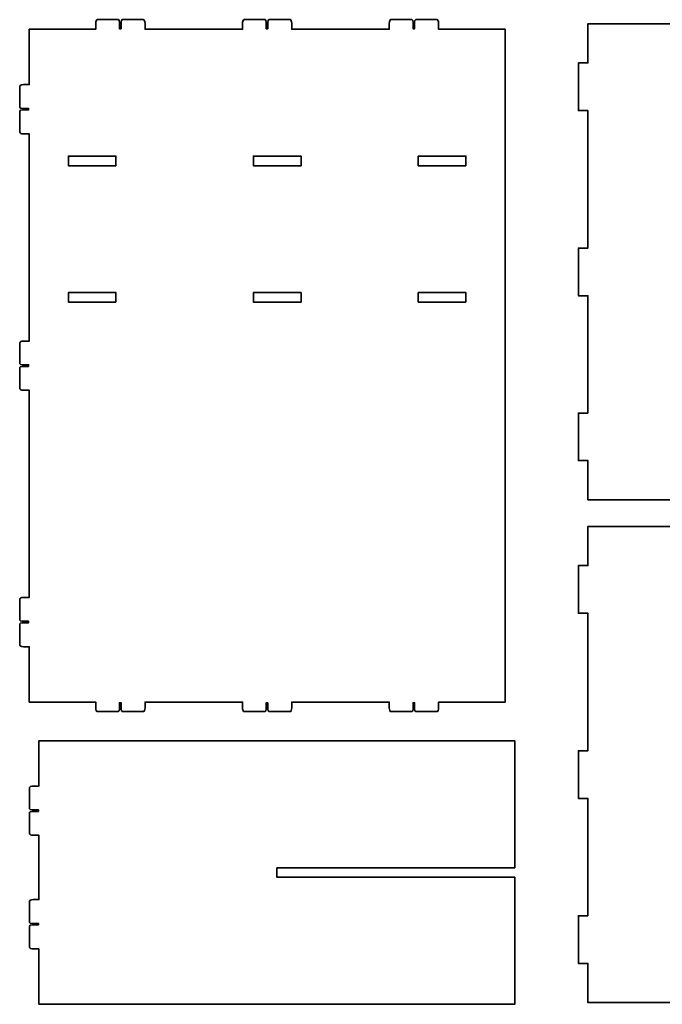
# Model space of a CAD drawing. Header units: inches. Extents: x -34.1 to 34.9, y -29.1 to 30.6.
# Tile 29 of 42: x -4.9 to 3.1, y -6.6 to 5.6. Entities that reach past the tile are written whole.
import ezdxf

# ---------------------------------------------------------------- set-up
doc = ezdxf.new("R2010")
doc.units = ezdxf.units.IN
doc.header["$MEASUREMENT"] = 0
doc.layers.add('Layer 1', color=7, linetype='Continuous')

msp = doc.modelspace()

# ---------------------------------------------------------------- linework, layer by layer
at = {"layer": 'Layer 1', "color": 242, "lineweight": 35}
for points, knots in [([(-3.66, 5.569), (-3.66, 5.585), (-3.666, 5.599), (-3.673, 5.599), (-3.673, 5.599), (-3.934, 5.599), (-3.934, 5.599), (-3.945, 5.599), (-3.955, 5.578), (-3.955, 5.552), (-3.955, 5.552), (-3.955, 5.487), (-3.955, 5.487), (-3.955, 5.487), (-3.955, 5.481), (-3.955, 5.481), (-3.955, 5.481), (-4.78, 5.481), (-4.78, 5.481), (-4.78, 5.481), (-4.78, 4.793), (-4.78, 4.793), (-4.78, 4.793), (-4.787, 4.793), (-4.787, 4.793), (-4.787, 4.793), (-4.852, 4.793), (-4.852, 4.793), (-4.878, 4.793), (-4.898, 4.784), (-4.898, 4.773), (-4.898, 4.773), (-4.898, 4.512), (-4.898, 4.512), (-4.898, 4.504), (-4.885, 4.499), (-4.869, 4.499), (-4.869, 4.499), (-4.787, 4.499), (-4.787, 4.499), (-4.787, 4.499), (-4.787, 4.479), (-4.787, 4.479), (-4.787, 4.479), (-4.869, 4.479), (-4.869, 4.479), (-4.885, 4.479), (-4.898, 4.473), (-4.898, 4.466), (-4.898, 4.466), (-4.898, 4.203), (-4.898, 4.203), (-4.898, 4.191), (-4.878, 4.182), (-4.852, 4.182), (-4.852, 4.182), (-4.787, 4.182), (-4.787, 4.182), (-4.787, 4.182), (-4.78, 4.182), (-4.78, 4.182), (-4.78, 4.182), (-4.78, 1.613), (-4.78, 1.613), (-4.78, 1.613), (-4.787, 1.613), (-4.787, 1.613), (-4.787, 1.613), (-4.852, 1.613), (-4.852, 1.613), (-4.878, 1.613), (-4.898, 1.604), (-4.898, 1.592), (-4.898, 1.592), (-4.898, 1.331), (-4.898, 1.331), (-4.898, 1.324), (-4.885, 1.318), (-4.869, 1.318), (-4.869, 1.318), (-4.787, 1.318), (-4.787, 1.318), (-4.787, 1.318), (-4.787, 1.298), (-4.787, 1.298), (-4.787, 1.298), (-4.869, 1.298), (-4.869, 1.298), (-4.885, 1.298), (-4.898, 1.293), (-4.898, 1.285), (-4.898, 1.285), (-4.898, 1.022), (-4.898, 1.022), (-4.898, 1.011), (-4.878, 1.002), (-4.852, 1.002), (-4.852, 1.002), (-4.787, 1.002), (-4.787, 1.002), (-4.787, 1.002), (-4.78, 1.002), (-4.78, 1.002), (-4.78, 1.002), (-4.78, -1.568), (-4.78, -1.568), (-4.78, -1.568), (-4.787, -1.568), (-4.787, -1.568), (-4.787, -1.568), (-4.852, -1.568), (-4.852, -1.568), (-4.878, -1.568), (-4.898, -1.577), (-4.898, -1.588), (-4.898, -1.588), (-4.898, -1.849), (-4.898, -1.849), (-4.898, -1.857), (-4.885, -1.863), (-4.869, -1.863), (-4.869, -1.863), (-4.787, -1.863), (-4.787, -1.863), (-4.787, -1.863), (-4.787, -1.882), (-4.787, -1.882), (-4.787, -1.882), (-4.869, -1.882), (-4.869, -1.882), (-4.885, -1.882), (-4.898, -1.888), (-4.898, -1.895), (-4.898, -1.895), (-4.898, -2.158), (-4.898, -2.158), (-4.898, -2.17), (-4.878, -2.179), (-4.852, -2.179), (-4.852, -2.179), (-4.787, -2.179), (-4.787, -2.179), (-4.787, -2.179), (-4.78, -2.179), (-4.78, -2.179), (-4.78, -2.179), (-4.78, -2.866), (-4.78, -2.866), (-4.78, -2.866), (-3.955, -2.866), (-3.955, -2.866), (-3.955, -2.866), (-3.955, -2.873), (-3.955, -2.873), (-3.955, -2.873), (-3.955, -2.937), (-3.955, -2.937), (-3.955, -2.963), (-3.945, -2.984), (-3.934, -2.984), (-3.934, -2.984), (-3.673, -2.984), (-3.673, -2.984), (-3.666, -2.984), (-3.66, -2.971), (-3.66, -2.954), (-3.66, -2.954), (-3.66, -2.873), (-3.66, -2.873), (-3.66, -2.873), (-3.64, -2.873), (-3.64, -2.873), (-3.64, -2.873), (-3.64, -2.954), (-3.64, -2.954), (-3.64, -2.971), (-3.634, -2.984), (-3.627, -2.984), (-3.627, -2.984), (-3.364, -2.984), (-3.364, -2.984), (-3.353, -2.984), (-3.343, -2.963), (-3.343, -2.937), (-3.343, -2.937), (-3.343, -2.873), (-3.343, -2.873), (-3.343, -2.873), (-3.343, -2.866), (-3.343, -2.866), (-3.343, -2.866), (-2.133, -2.866), (-2.133, -2.866), (-2.133, -2.866), (-2.133, -2.873), (-2.133, -2.873), (-2.133, -2.873), (-2.133, -2.937), (-2.133, -2.937), (-2.133, -2.963), (-2.124, -2.984), (-2.112, -2.984), (-2.112, -2.984), (-1.852, -2.984), (-1.852, -2.984), (-1.844, -2.984), (-1.838, -2.971), (-1.838, -2.954), (-1.838, -2.954), (-1.838, -2.873), (-1.838, -2.873), (-1.838, -2.873), (-1.819, -2.873), (-1.819, -2.873), (-1.819, -2.873), (-1.819, -2.954), (-1.819, -2.954), (-1.819, -2.971), (-1.813, -2.984), (-1.805, -2.984), (-1.805, -2.984), (-1.543, -2.984), (-1.543, -2.984), (-1.531, -2.984), (-1.522, -2.963), (-1.522, -2.937), (-1.522, -2.937), (-1.522, -2.873), (-1.522, -2.873), (-1.522, -2.873), (-1.522, -2.866), (-1.522, -2.866), (-1.522, -2.866), (-0.312, -2.866), (-0.312, -2.866), (-0.312, -2.866), (-0.312, -2.873), (-0.312, -2.873), (-0.312, -2.873), (-0.312, -2.937), (-0.312, -2.937), (-0.312, -2.963), (-0.302, -2.984), (-0.291, -2.984), (-0.291, -2.984), (-0.03, -2.984), (-0.03, -2.984), (-0.023, -2.984), (-0.017, -2.971), (-0.017, -2.954), (-0.017, -2.954), (-0.017, -2.873), (-0.017, -2.873), (-0.017, -2.873), (0.003, -2.873), (0.003, -2.873), (0.003, -2.873), (0.003, -2.954), (0.003, -2.954), (0.003, -2.971), (0.009, -2.984), (0.016, -2.984), (0.016, -2.984), (0.279, -2.984), (0.279, -2.984), (0.29, -2.984), (0.3, -2.963), (0.3, -2.937), (0.3, -2.937), (0.3, -2.873), (0.3, -2.873), (0.3, -2.873), (0.3, -2.866), (0.3, -2.866), (0.3, -2.866), (1.125, -2.866), (1.125, -2.866), (1.125, -2.866), (1.125, 5.481), (1.125, 5.481), (1.125, 5.481), (0.3, 5.481), (0.3, 5.481), (0.3, 5.481), (0.3, 5.487), (0.3, 5.487), (0.3, 5.487), (0.3, 5.552), (0.3, 5.552), (0.3, 5.578), (0.29, 5.599), (0.279, 5.599), (0.279, 5.599), (0.016, 5.599), (0.016, 5.599), (0.009, 5.599), (0.003, 5.585), (0.003, 5.569), (0.003, 5.569), (0.003, 5.487), (0.003, 5.487), (0.003, 5.487), (-0.017, 5.487), (-0.017, 5.487), (-0.017, 5.487), (-0.017, 5.569), (-0.017, 5.569), (-0.017, 5.585), (-0.023, 5.599), (-0.03, 5.599), (-0.03, 5.599), (-0.291, 5.599), (-0.291, 5.599), (-0.302, 5.599), (-0.312, 5.578), (-0.312, 5.552), (-0.312, 5.552), (-0.312, 5.487), (-0.312, 5.487), (-0.312, 5.487), (-0.312, 5.481), (-0.312, 5.481), (-0.312, 5.481), (-1.522, 5.481), (-1.522, 5.481), (-1.522, 5.481), (-1.522, 5.487), (-1.522, 5.487), (-1.522, 5.487), (-1.522, 5.552), (-1.522, 5.552), (-1.522, 5.578), (-1.531, 5.599), (-1.543, 5.599), (-1.543, 5.599), (-1.805, 5.599), (-1.805, 5.599), (-1.813, 5.599), (-1.819, 5.585), (-1.819, 5.569), (-1.819, 5.569), (-1.819, 5.487), (-1.819, 5.487), (-1.819, 5.487), (-1.838, 5.487), (-1.838, 5.487), (-1.838, 5.487), (-1.838, 5.569), (-1.838, 5.569), (-1.838, 5.585), (-1.844, 5.599), (-1.852, 5.599), (-1.852, 5.599), (-2.112, 5.599), (-2.112, 5.599), (-2.124, 5.599), (-2.133, 5.578), (-2.133, 5.552), (-2.133, 5.552), (-2.133, 5.487), (-2.133, 5.487), (-2.133, 5.487), (-2.133, 5.481), (-2.133, 5.481), (-2.133, 5.481), (-3.343, 5.481), (-3.343, 5.481), (-3.343, 5.481), (-3.343, 5.487), (-3.343, 5.487), (-3.343, 5.487), (-3.343, 5.552), (-3.343, 5.552), (-3.343, 5.578), (-3.353, 5.599), (-3.364, 5.599), (-3.364, 5.599), (-3.627, 5.599), (-3.627, 5.599), (-3.634, 5.599), (-3.64, 5.585), (-3.64, 5.569), (-3.64, 5.569), (-3.64, 5.487), (-3.64, 5.487), (-3.64, 5.487), (-3.66, 5.487), (-3.66, 5.487), (-3.66, 5.487), (-3.66, 5.569), (-3.66, 5.569)], [0, 0, 0, 0, 0.007692, 0.007692, 0.007692, 0.015385, 0.015385, 0.015385, 0.023077, 0.023077, 0.023077, 0.030769, 0.030769, 0.030769, 0.038462, 0.038462, 0.038462, 0.046154, 0.046154, 0.046154, 0.053846, 0.053846, 0.053846, 0.061538, 0.061538, 0.061538, 0.069231, 0.069231, 0.069231, 0.076923, 0.076923, 0.076923, 0.084615, 0.084615, 0.084615, 0.092308, 0.092308, 0.092308, 0.1, 0.1, 0.1, 0.107692, 0.107692, 0.107692, 0.115385, 0.115385, 0.115385, 0.123077, 0.123077, 0.123077, 0.130769, 0.130769, 0.130769, 0.138462, 0.138462, 0.138462, 0.146154, 0.146154, 0.146154, 0.153846, 0.153846, 0.153846, 0.161538, 0.161538, 0.161538, 0.169231, 0.169231, 0.169231, 0.176923, 0.176923, 0.176923, 0.184615, 0.184615, 0.184615, 0.192308, 0.192308, 0.192308, 0.2, 0.2, 0.2, 0.207692, 0.207692, 0.207692, 0.215385, 0.215385, 0.215385, 0.223077, 0.223077, 0.223077, 0.230769, 0.230769, 0.230769, 0.238462, 0.238462, 0.238462, 0.246154, 0.246154, 0.246154, 0.253846, 0.253846, 0.253846, 0.261538, 0.261538, 0.261538, 0.269231, 0.269231, 0.269231, 0.276923, 0.276923, 0.276923, 0.284615, 0.284615, 0.284615, 0.292308, 0.292308, 0.292308, 0.3, 0.3, 0.3, 0.307692, 0.307692, 0.307692, 0.315385, 0.315385, 0.315385, 0.323077, 0.323077, 0.323077, 0.330769, 0.330769, 0.330769, 0.338462, 0.338462, 0.338462, 0.346154, 0.346154, 0.346154, 0.353846, 0.353846, 0.353846, 0.361538, 0.361538, 0.361538, 0.369231, 0.369231, 0.369231, 0.376923, 0.376923, 0.376923, 0.384615, 0.384615, 0.384615, 0.392308, 0.392308, 0.392308, 0.4, 0.4, 0.4, 0.407692, 0.407692, 0.407692, 0.415385, 0.415385, 0.415385, 0.423077, 0.423077, 0.423077, 0.430769, 0.430769, 0.430769, 0.438462, 0.438462, 0.438462, 0.446154, 0.446154, 0.446154, 0.453846, 0.453846, 0.453846, 0.461538, 0.461538, 0.461538, 0.469231, 0.469231, 0.469231, 0.476923, 0.476923, 0.476923, 0.484615, 0.484615, 0.484615, 0.492308, 0.492308, 0.492308, 0.5, 0.5, 0.5, 0.507692, 0.507692, 0.507692, 0.515385, 0.515385, 0.515385, 0.523077, 0.523077, 0.523077, 0.530769, 0.530769, 0.530769, 0.538462, 0.538462, 0.538462, 0.546154, 0.546154, 0.546154, 0.553846, 0.553846, 0.553846, 0.561538, 0.561538, 0.561538, 0.569231, 0.569231, 0.569231, 0.576923, 0.576923, 0.576923, 0.584615, 0.584615, 0.584615, 0.592308, 0.592308, 0.592308, 0.6, 0.6, 0.6, 0.607692, 0.607692, 0.607692, 0.615385, 0.615385, 0.615385, 0.623077, 0.623077, 0.623077, 0.630769, 0.630769, 0.630769, 0.638462, 0.638462, 0.638462, 0.646154, 0.646154, 0.646154, 0.653846, 0.653846, 0.653846, 0.661538, 0.661538, 0.661538, 0.669231, 0.669231, 0.669231, 0.676923, 0.676923, 0.676923, 0.684615, 0.684615, 0.684615, 0.692308, 0.692308, 0.692308, 0.7, 0.7, 0.7, 0.707692, 0.707692, 0.707692, 0.715385, 0.715385, 0.715385, 0.723077, 0.723077, 0.723077, 0.730769, 0.730769, 0.730769, 0.738462, 0.738462, 0.738462, 0.746154, 0.746154, 0.746154, 0.753846, 0.753846, 0.753846, 0.761538, 0.761538, 0.761538, 0.769231, 0.769231, 0.769231, 0.776923, 0.776923, 0.776923, 0.784615, 0.784615, 0.784615, 0.792308, 0.792308, 0.792308, 0.8, 0.8, 0.8, 0.807692, 0.807692, 0.807692, 0.815385, 0.815385, 0.815385, 0.823077, 0.823077, 0.823077, 0.830769, 0.830769, 0.830769, 0.838462, 0.838462, 0.838462, 0.846154, 0.846154, 0.846154, 0.853846, 0.853846, 0.853846, 0.861538, 0.861538, 0.861538, 0.869231, 0.869231, 0.869231, 0.876923, 0.876923, 0.876923, 0.884615, 0.884615, 0.884615, 0.892308, 0.892308, 0.892308, 0.9, 0.9, 0.9, 0.907692, 0.907692, 0.907692, 0.915385, 0.915385, 0.915385, 0.923077, 0.923077, 0.923077, 0.930769, 0.930769, 0.930769, 0.938462, 0.938462, 0.938462, 0.946154, 0.946154, 0.946154, 0.953846, 0.953846, 0.953846, 0.961538, 0.961538, 0.961538, 0.969231, 0.969231, 0.969231, 0.976923, 0.976923, 0.976923, 0.984615, 0.984615, 0.984615, 0.992308, 0.992308, 0.992308, 1, 1, 1, 1]), ([(2.154, 0.72), (2.154, 0.72), (2.154, 2.175), (2.154, 2.175), (2.154, 2.175), (2.036, 2.175), (2.036, 2.175), (2.036, 2.175), (2.036, 2.766), (2.036, 2.766), (2.036, 2.766), (2.154, 2.766), (2.154, 2.766), (2.154, 2.766), (2.154, 4.472), (2.154, 4.472), (2.154, 4.472), (2.036, 4.472), (2.036, 4.472), (2.036, 4.472), (2.036, 5.062), (2.036, 5.062), (2.036, 5.062), (2.154, 5.062), (2.154, 5.062), (2.154, 5.062), (2.154, 5.548), (2.154, 5.548), (2.154, 5.548), (6.209, 5.548), (6.209, 5.548), (6.209, 5.548), (6.209, 5.062), (6.209, 5.062), (6.209, 5.062), (6.327, 5.062), (6.327, 5.062), (6.327, 5.062), (6.327, 4.472), (6.327, 4.472), (6.327, 4.472), (6.209, 4.472), (6.209, 4.472), (6.209, 4.472), (6.209, 2.766), (6.209, 2.766), (6.209, 2.766), (6.327, 2.766), (6.327, 2.766), (6.327, 2.766), (6.327, 2.175), (6.327, 2.175), (6.327, 2.175), (6.209, 2.175), (6.209, 2.175), (6.209, 2.175), (6.209, 0.72), (6.209, 0.72), (6.209, 0.72), (6.327, 0.72), (6.327, 0.72), (6.327, 0.72), (6.327, 0.129), (6.327, 0.129), (6.327, 0.129), (6.209, 0.129), (6.209, 0.129), (6.209, 0.129), (6.209, -0.357), (6.209, -0.357), (6.209, -0.357), (4.241, -0.357), (4.241, -0.357), (4.241, -0.357), (4.241, 2.596), (4.241, 2.596), (4.241, 2.596), (4.123, 2.596), (4.123, 2.596), (4.123, 2.596), (4.123, -0.357), (4.123, -0.357), (4.123, -0.357), (2.154, -0.357), (2.154, -0.357), (2.154, -0.357), (2.154, 0.129), (2.154, 0.129), (2.154, 0.129), (2.036, 0.129), (2.036, 0.129), (2.036, 0.129), (2.036, 0.72), (2.036, 0.72), (2.036, 0.72), (2.154, 0.72), (2.154, 0.72)], [0, 0, 0, 0, 0.03125, 0.03125, 0.03125, 0.0625, 0.0625, 0.0625, 0.09375, 0.09375, 0.09375, 0.125, 0.125, 0.125, 0.15625, 0.15625, 0.15625, 0.1875, 0.1875, 0.1875, 0.21875, 0.21875, 0.21875, 0.25, 0.25, 0.25, 0.28125, 0.28125, 0.28125, 0.3125, 0.3125, 0.3125, 0.34375, 0.34375, 0.34375, 0.375, 0.375, 0.375, 0.40625, 0.40625, 0.40625, 0.4375, 0.4375, 0.4375, 0.46875, 0.46875, 0.46875, 0.5, 0.5, 0.5, 0.53125, 0.53125, 0.53125, 0.5625, 0.5625, 0.5625, 0.59375, 0.59375, 0.59375, 0.625, 0.625, 0.625, 0.65625, 0.65625, 0.65625, 0.6875, 0.6875, 0.6875, 0.71875, 0.71875, 0.71875, 0.75, 0.75, 0.75, 0.78125, 0.78125, 0.78125, 0.8125, 0.8125, 0.8125, 0.84375, 0.84375, 0.84375, 0.875, 0.875, 0.875, 0.90625, 0.90625, 0.90625, 0.9375, 0.9375, 0.9375, 0.96875, 0.96875, 0.96875, 1, 1, 1, 1]), ([(-3.704, 3.788), (-3.704, 3.788), (-4.294, 3.788), (-4.294, 3.788), (-4.294, 3.788), (-4.294, 3.906), (-4.294, 3.906), (-4.294, 3.906), (-3.704, 3.906), (-3.704, 3.906), (-3.704, 3.906), (-3.704, 3.788), (-3.704, 3.788)], [0, 0, 0, 0, 0.25, 0.25, 0.25, 0.5, 0.5, 0.5, 0.75, 0.75, 0.75, 1, 1, 1, 1]), ([(-1.407, 3.788), (-1.407, 3.788), (-1.998, 3.788), (-1.998, 3.788), (-1.998, 3.788), (-1.998, 3.906), (-1.998, 3.906), (-1.998, 3.906), (-1.407, 3.906), (-1.407, 3.906), (-1.407, 3.906), (-1.407, 3.788), (-1.407, 3.788)], [0, 0, 0, 0, 0.25, 0.25, 0.25, 0.5, 0.5, 0.5, 0.75, 0.75, 0.75, 1, 1, 1, 1]), ([(0.639, 3.788), (0.639, 3.788), (0.048, 3.788), (0.048, 3.788), (0.048, 3.788), (0.048, 3.906), (0.048, 3.906), (0.048, 3.906), (0.639, 3.906), (0.639, 3.906), (0.639, 3.906), (0.639, 3.788), (0.639, 3.788)], [0, 0, 0, 0, 0.25, 0.25, 0.25, 0.5, 0.5, 0.5, 0.75, 0.75, 0.75, 1, 1, 1, 1]), ([(-3.704, 2.095), (-3.704, 2.095), (-4.294, 2.095), (-4.294, 2.095), (-4.294, 2.095), (-4.294, 2.213), (-4.294, 2.213), (-4.294, 2.213), (-3.704, 2.213), (-3.704, 2.213), (-3.704, 2.213), (-3.704, 2.095), (-3.704, 2.095)], [0, 0, 0, 0, 0.25, 0.25, 0.25, 0.5, 0.5, 0.5, 0.75, 0.75, 0.75, 1, 1, 1, 1]), ([(-1.407, 2.095), (-1.407, 2.095), (-1.998, 2.095), (-1.998, 2.095), (-1.998, 2.095), (-1.998, 2.213), (-1.998, 2.213), (-1.998, 2.213), (-1.407, 2.213), (-1.407, 2.213), (-1.407, 2.213), (-1.407, 2.095), (-1.407, 2.095)], [0, 0, 0, 0, 0.25, 0.25, 0.25, 0.5, 0.5, 0.5, 0.75, 0.75, 0.75, 1, 1, 1, 1]), ([(0.639, 2.095), (0.639, 2.095), (0.048, 2.095), (0.048, 2.095), (0.048, 2.095), (0.048, 2.213), (0.048, 2.213), (0.048, 2.213), (0.639, 2.213), (0.639, 2.213), (0.639, 2.213), (0.639, 2.095), (0.639, 2.095)], [0, 0, 0, 0, 0.25, 0.25, 0.25, 0.5, 0.5, 0.5, 0.75, 0.75, 0.75, 1, 1, 1, 1]), ([(2.154, -5.516), (2.154, -5.516), (2.154, -4.06), (2.154, -4.06), (2.154, -4.06), (2.036, -4.06), (2.036, -4.06), (2.036, -4.06), (2.036, -3.469), (2.036, -3.469), (2.036, -3.469), (2.154, -3.469), (2.154, -3.469), (2.154, -3.469), (2.154, -1.764), (2.154, -1.764), (2.154, -1.764), (2.036, -1.764), (2.036, -1.764), (2.036, -1.764), (2.036, -1.173), (2.036, -1.173), (2.036, -1.173), (2.154, -1.173), (2.154, -1.173), (2.154, -1.173), (2.154, -0.687), (2.154, -0.687), (2.154, -0.687), (6.209, -0.687), (6.209, -0.687), (6.209, -0.687), (6.209, -1.173), (6.209, -1.173), (6.209, -1.173), (6.327, -1.173), (6.327, -1.173), (6.327, -1.173), (6.327, -1.764), (6.327, -1.764), (6.327, -1.764), (6.209, -1.764), (6.209, -1.764), (6.209, -1.764), (6.209, -3.469), (6.209, -3.469), (6.209, -3.469), (6.327, -3.469), (6.327, -3.469), (6.327, -3.469), (6.327, -4.06), (6.327, -4.06), (6.327, -4.06), (6.209, -4.06), (6.209, -4.06), (6.209, -4.06), (6.209, -5.516), (6.209, -5.516), (6.209, -5.516), (6.327, -5.516), (6.327, -5.516), (6.327, -5.516), (6.327, -6.106), (6.327, -6.106), (6.327, -6.106), (6.209, -6.106), (6.209, -6.106), (6.209, -6.106), (6.209, -6.592), (6.209, -6.592), (6.209, -6.592), (4.241, -6.592), (4.241, -6.592), (4.241, -6.592), (4.241, -3.64), (4.241, -3.64), (4.241, -3.64), (4.123, -3.64), (4.123, -3.64), (4.123, -3.64), (4.123, -6.592), (4.123, -6.592), (4.123, -6.592), (2.154, -6.592), (2.154, -6.592), (2.154, -6.592), (2.154, -6.106), (2.154, -6.106), (2.154, -6.106), (2.036, -6.106), (2.036, -6.106), (2.036, -6.106), (2.036, -5.516), (2.036, -5.516), (2.036, -5.516), (2.154, -5.516), (2.154, -5.516)], [0, 0, 0, 0, 0.03125, 0.03125, 0.03125, 0.0625, 0.0625, 0.0625, 0.09375, 0.09375, 0.09375, 0.125, 0.125, 0.125, 0.15625, 0.15625, 0.15625, 0.1875, 0.1875, 0.1875, 0.21875, 0.21875, 0.21875, 0.25, 0.25, 0.25, 0.28125, 0.28125, 0.28125, 0.3125, 0.3125, 0.3125, 0.34375, 0.34375, 0.34375, 0.375, 0.375, 0.375, 0.40625, 0.40625, 0.40625, 0.4375, 0.4375, 0.4375, 0.46875, 0.46875, 0.46875, 0.5, 0.5, 0.5, 0.53125, 0.53125, 0.53125, 0.5625, 0.5625, 0.5625, 0.59375, 0.59375, 0.59375, 0.625, 0.625, 0.625, 0.65625, 0.65625, 0.65625, 0.6875, 0.6875, 0.6875, 0.71875, 0.71875, 0.71875, 0.75, 0.75, 0.75, 0.78125, 0.78125, 0.78125, 0.8125, 0.8125, 0.8125, 0.84375, 0.84375, 0.84375, 0.875, 0.875, 0.875, 0.90625, 0.90625, 0.90625, 0.9375, 0.9375, 0.9375, 0.96875, 0.96875, 0.96875, 1, 1, 1, 1]), ([(-1.706, -4.921), (-1.706, -4.921), (-1.706, -5.039), (-1.706, -5.039), (-1.706, -5.039), (1.246, -5.039), (1.246, -5.039), (1.246, -5.039), (1.246, -6.614), (1.246, -6.614), (1.246, -6.614), (-4.659, -6.614), (-4.659, -6.614), (-4.659, -6.614), (-4.659, -5.927), (-4.659, -5.927), (-4.659, -5.927), (-4.666, -5.927), (-4.666, -5.927), (-4.666, -5.927), (-4.731, -5.927), (-4.731, -5.927), (-4.756, -5.927), (-4.777, -5.918), (-4.777, -5.906), (-4.777, -5.906), (-4.777, -5.644), (-4.777, -5.644), (-4.777, -5.636), (-4.764, -5.63), (-4.747, -5.63), (-4.747, -5.63), (-4.666, -5.63), (-4.666, -5.63), (-4.666, -5.63), (-4.666, -5.611), (-4.666, -5.611), (-4.666, -5.611), (-4.747, -5.611), (-4.747, -5.611), (-4.764, -5.611), (-4.777, -5.605), (-4.777, -5.598), (-4.777, -5.598), (-4.777, -5.337), (-4.777, -5.337), (-4.777, -5.325), (-4.756, -5.316), (-4.731, -5.316), (-4.731, -5.316), (-4.666, -5.316), (-4.666, -5.316), (-4.666, -5.316), (-4.659, -5.316), (-4.659, -5.316), (-4.659, -5.316), (-4.659, -4.518), (-4.659, -4.518), (-4.659, -4.518), (-4.666, -4.518), (-4.666, -4.518), (-4.666, -4.518), (-4.731, -4.518), (-4.731, -4.518), (-4.756, -4.518), (-4.777, -4.509), (-4.777, -4.497), (-4.777, -4.497), (-4.777, -4.234), (-4.777, -4.234), (-4.777, -4.227), (-4.764, -4.221), (-4.747, -4.221), (-4.747, -4.221), (-4.666, -4.221), (-4.666, -4.221), (-4.666, -4.221), (-4.666, -4.202), (-4.666, -4.202), (-4.666, -4.202), (-4.747, -4.202), (-4.747, -4.202), (-4.764, -4.202), (-4.777, -4.196), (-4.777, -4.188), (-4.777, -4.188), (-4.777, -3.927), (-4.777, -3.927), (-4.777, -3.916), (-4.756, -3.907), (-4.731, -3.907), (-4.731, -3.907), (-4.666, -3.907), (-4.666, -3.907), (-4.666, -3.907), (-4.659, -3.907), (-4.659, -3.907), (-4.659, -3.907), (-4.659, -3.346), (-4.659, -3.346), (-4.659, -3.346), (1.246, -3.346), (1.246, -3.346), (1.246, -3.346), (1.246, -4.921), (1.246, -4.921), (1.246, -4.921), (-1.706, -4.921), (-1.706, -4.921)], [0, 0, 0, 0, 0.027778, 0.027778, 0.027778, 0.055556, 0.055556, 0.055556, 0.083333, 0.083333, 0.083333, 0.111111, 0.111111, 0.111111, 0.138889, 0.138889, 0.138889, 0.166667, 0.166667, 0.166667, 0.194444, 0.194444, 0.194444, 0.222222, 0.222222, 0.222222, 0.25, 0.25, 0.25, 0.277778, 0.277778, 0.277778, 0.305556, 0.305556, 0.305556, 0.333333, 0.333333, 0.333333, 0.361111, 0.361111, 0.361111, 0.388889, 0.388889, 0.388889, 0.416667, 0.416667, 0.416667, 0.444444, 0.444444, 0.444444, 0.472222, 0.472222, 0.472222, 0.5, 0.5, 0.5, 0.527778, 0.527778, 0.527778, 0.555556, 0.555556, 0.555556, 0.583333, 0.583333, 0.583333, 0.611111, 0.611111, 0.611111, 0.638889, 0.638889, 0.638889, 0.666667, 0.666667, 0.666667, 0.694444, 0.694444, 0.694444, 0.722222, 0.722222, 0.722222, 0.75, 0.75, 0.75, 0.777778, 0.777778, 0.777778, 0.805556, 0.805556, 0.805556, 0.833333, 0.833333, 0.833333, 0.861111, 0.861111, 0.861111, 0.888889, 0.888889, 0.888889, 0.916667, 0.916667, 0.916667, 0.944444, 0.944444, 0.944444, 0.972222, 0.972222, 0.972222, 1, 1, 1, 1])]:
    msp.add_open_spline(points, degree=3, knots=knots, dxfattribs=at)

doc.saveas('drawing.dxf')
